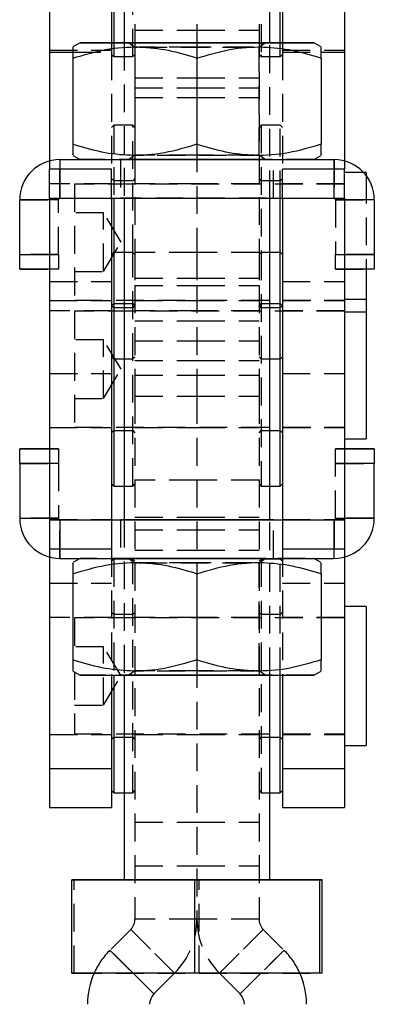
# Model space of a CAD drawing. Extents: x 42 to 518, y 34 to 408.
# Tile 10 of 14: x 488 to 512, y 253 to 320. Entities that reach past the tile are written whole.
import ezdxf

# ---------------------------------------------------------------- set-up
doc = ezdxf.new("R2010")
doc.units = 0
doc.header["$LTSCALE"] = 1.5
doc.linetypes.add('HIDDEN', pattern=[1.905, 1.27, -0.635])
doc.layers.get('0').update_dxf_attribs({"linetype": 'CONTINUOUS'})

msp = doc.modelspace()

# ---------------------------------------------------------------- linework, layer by layer
at = {"color": 7, "linetype": 'CONTINUOUS'}
for p, q in [((494.603505, 333.928061), (494.603505, 318.876692)), ((506.003505, 318.876692), (506.003505, 333.928061)), ((495.303505, 331.576606), (495.303505, 318.876607)), ((505.303505, 318.876607), (505.303505, 331.576606)), ((490.203506, 325.927903), (490.203506, 318.227903)), ((494.453505, 325.927903), (494.453505, 318.876692)), ((506.153505, 325.927903), (506.153505, 318.876692)), ((510.403505, 325.927903), (510.403505, 318.227903)), ((492.303505, 318.876607), (491.803505, 318.58793)), ((508.803506, 318.58793), (508.303506, 318.876607)), ((490.203506, 318.227903), (490.203506, 310.78618)), ((510.403505, 318.227903), (510.403505, 310.78618)), ((491.803505, 317.828664), (491.803505, 311.924392)), ((500.303505, 317.828586), (500.303505, 311.924315)), ((508.803506, 317.828664), (508.803506, 311.924392)), ((490.903505, 310.876447), (490.903505, 310.876762)), ((490.903505, 310.876762), (492.303233, 310.876762)), ((490.903505, 310.876447), (509.703505, 310.876447)), ((491.803505, 311.16528), (492.303505, 310.876605)), ((508.303506, 310.876605), (508.803506, 311.16528)), ((508.303777, 310.876762), (509.703505, 310.876762)), ((509.703505, 310.876447), (509.703505, 310.876762)), ((494.453505, 310.226322), (490.203506, 310.226322)), ((490.203506, 308.22629), (490.203506, 310.226322)), ((494.453505, 308.22629), (494.453505, 310.226322)), ((510.403505, 310.226322), (506.153505, 310.226322)), ((506.153505, 308.22629), (506.153505, 310.226322)), ((510.403505, 308.22629), (510.403505, 310.226322)), ((511.903505, 309.98917), (511.726854, 309.98917)), ((511.903505, 309.98917), (511.903505, 309.776762)), ((488.153505, 308.126447), (488.153505, 308.126762)), ((488.153505, 304.376449), (488.153505, 308.126447)), ((490.203506, 308.22629), (494.453505, 308.22629)), ((490.203506, 308.22629), (490.203506, 286.226291)), ((494.453505, 308.226449), (506.153505, 308.226449)), ((494.453505, 308.22629), (494.453505, 286.226291)), ((494.603505, 308.226449), (494.603505, 304.528061)), ((495.303505, 308.226449), (495.303505, 286.22658)), ((505.303505, 286.22658), (505.303505, 308.226449)), ((506.003505, 304.528061), (506.003505, 308.226449)), ((506.153505, 308.22629), (510.403505, 308.22629)), ((506.153505, 308.22629), (506.153505, 286.226291)), ((510.403505, 308.22629), (510.403505, 286.226291)), ((512.453505, 308.126447), (512.453505, 308.126762)), ((512.453505, 308.126447), (512.453505, 304.376449)), ((488.153505, 303.376464), (488.153505, 304.376449)), ((494.603505, 304.528061), (494.453505, 304.378062)), ((495.303505, 304.528061), (494.603505, 304.528061)), ((494.603505, 304.528061), (494.603505, 288.64599)), ((506.003505, 304.528061), (505.303505, 304.528061)), ((506.153505, 304.378062), (506.003505, 304.528061)), ((506.003505, 288.528061), (506.003505, 304.528061)), ((512.453505, 304.376449), (512.453505, 303.376464)), ((490.203506, 303.376464), (488.153505, 303.376464)), ((512.453505, 303.376464), (510.403505, 303.376464)), ((511.903505, 303.376464), (511.903505, 301.290562)), ((511.903505, 301.290562), (510.403505, 301.290562)), ((511.903505, 301.290562), (511.903505, 291.765561)), ((510.403505, 291.765561), (511.903505, 291.765561)), ((490.203506, 291.076747), (488.153505, 291.076747)), ((488.153505, 291.076747), (488.153505, 291.076463)), ((488.153505, 290.076448), (488.153505, 291.076463)), ((512.453505, 291.076747), (510.403505, 291.076747)), ((512.453505, 291.076747), (512.453505, 291.076463)), ((512.453505, 291.076463), (512.453505, 290.076448)), ((488.153505, 290.076448), (488.153505, 286.326448)), ((512.453505, 286.326448), (512.453505, 290.076448)), ((494.453505, 288.678061), (494.603505, 288.528061)), ((494.603505, 288.64599), (494.603505, 288.528061)), ((494.603505, 288.528061), (495.303505, 288.528061)), ((505.303505, 288.528061), (506.003505, 288.528061)), ((506.003505, 288.528061), (506.153505, 288.678061)), ((490.203506, 286.226291), (494.453505, 286.226291)), ((490.203506, 286.226291), (490.203506, 284.226322)), ((494.453505, 286.226763), (495.303505, 286.226763)), ((494.453505, 286.226448), (506.153505, 286.226448)), ((494.453505, 286.226291), (494.453505, 284.226322)), ((505.303505, 286.226763), (506.153505, 286.226763)), ((506.153505, 286.226291), (510.403505, 286.226291)), ((506.153505, 286.226291), (506.153505, 284.226322)), ((510.403505, 286.226291), (510.403505, 284.226322)), ((490.203506, 284.226322), (494.453505, 284.226322)), ((506.153505, 284.226322), (510.403505, 284.226322)), ((490.203506, 283.667031), (490.203506, 269.185732)), ((490.903505, 283.576448), (509.703505, 283.576448)), ((492.303233, 283.576448), (491.803505, 283.28793)), ((508.803506, 283.28793), (508.303777, 283.576448)), ((510.403505, 283.667031), (510.403505, 269.185732)), ((491.803505, 282.528664), (491.803505, 276.624393)), ((500.303505, 282.528586), (500.303505, 276.624316)), ((508.803506, 282.528664), (508.803506, 276.624393)), ((511.903505, 280.290561), (510.403505, 280.290561)), ((511.903505, 280.290561), (511.903505, 270.765561)), ((491.803505, 275.86528), (492.303505, 275.576606)), ((508.303506, 275.576606), (508.803506, 275.86528)), ((494.453505, 275.576519), (494.453505, 269.185732)), ((494.603505, 275.576517), (494.603505, 267.64599)), ((495.303505, 275.576507), (495.303505, 261.576605)), ((505.303505, 261.576605), (505.303505, 275.576507)), ((506.003505, 267.528062), (506.003505, 275.576517)), ((506.153505, 275.576519), (506.153505, 269.185732)), ((510.403505, 270.765561), (511.903505, 270.765561)), ((490.203506, 269.185732), (494.453505, 269.185732)), ((490.203506, 269.185732), (490.203506, 266.528062)), ((494.453505, 269.185732), (494.453505, 266.528062)), ((506.153505, 269.185732), (510.403505, 269.185732)), ((506.153505, 269.185732), (506.153505, 266.528062)), ((510.403505, 269.185732), (510.403505, 266.528062)), ((494.453505, 267.678061), (494.603505, 267.528062)), ((494.603505, 267.64599), (494.603505, 267.528062)), ((506.003505, 267.528062), (506.153505, 267.678061)), ((494.603505, 267.528062), (495.303505, 267.528062)), ((505.303505, 267.528062), (506.003505, 267.528062)), ((490.203506, 266.528062), (494.453505, 266.528062)), ((506.153505, 266.528062), (510.403505, 266.528062)), ((491.731959, 261.576531), (491.876906, 261.576685)), ((500.158558, 261.576451), (491.731959, 261.576531)), ((491.731959, 255.17653), (491.731959, 261.576531)), ((491.876906, 261.576685), (495.303505, 261.576715)), ((508.730104, 261.576525), (500.158558, 261.576451)), ((500.158558, 255.17645), (500.158558, 261.576451)), ((505.303505, 261.576713), (508.875052, 261.57668)), ((508.875052, 261.57668), (508.730104, 261.576525)), ((508.730104, 255.176527), (508.730104, 261.576525)), ((508.875052, 255.176681), (508.875052, 261.57668)), ((500.158558, 255.17645), (491.731959, 255.17653)), ((498.765816, 255.176039), (497.346398, 253.756621)), ((508.730104, 255.176527), (500.158558, 255.17645)), ((501.841195, 255.176039), (503.260612, 253.756621)), ((508.875052, 255.176681), (508.730104, 255.176527))]:
    msp.add_line(p, q, dxfattribs=at)
at = {"color": 7, "linetype": 'HIDDEN'}
for p, q in [((495.903505, 317.928062), (495.903505, 331.576643)), ((496.053505, 331.576647), (496.053505, 319.744368)), ((500.303505, 331.576684), (500.303505, 319.744368)), ((504.553505, 331.576647), (504.553505, 319.744368)), ((504.703505, 331.576643), (504.703505, 318.04599)), ((496.053505, 319.744368), (500.303505, 319.744368)), ((496.053505, 319.744368), (496.053505, 304.528061)), ((500.303505, 319.744368), (500.303505, 317.828895)), ((500.303505, 319.744368), (504.553505, 319.744368)), ((504.553505, 319.744368), (504.553505, 304.528061)), ((494.453505, 318.876692), (494.453505, 318.227903)), ((494.603505, 318.876692), (494.603505, 318.04599)), ((495.303505, 318.876607), (495.303505, 308.226449)), ((495.630243, 318.876607), (496.053505, 318.580234)), ((504.553505, 318.580234), (504.976767, 318.876607)), ((505.303505, 308.226449), (505.303505, 318.876607)), ((506.003505, 317.928062), (506.003505, 318.876692)), ((506.153505, 318.876692), (506.153505, 318.227903)), ((490.203506, 318.364413), (494.453505, 318.364413)), ((491.803505, 318.227903), (494.453505, 318.227903)), ((494.453505, 318.227903), (494.453505, 310.226322)), ((496.053505, 318.580234), (496.053505, 311.172976)), ((504.553505, 311.172976), (504.553505, 318.580234)), ((506.153505, 318.364413), (510.403505, 318.364413)), ((506.153505, 318.227903), (506.153505, 310.226322)), ((506.153505, 318.227903), (508.803506, 318.227903)), ((494.453505, 318.078061), (494.603505, 317.928062)), ((494.603505, 318.04599), (494.603505, 317.928062)), ((494.603505, 317.928062), (495.903505, 317.928062)), ((495.903505, 317.928062), (496.053505, 318.078061)), ((500.303505, 317.828895), (500.303505, 317.828586)), ((504.553505, 318.078061), (504.703505, 317.928062)), ((504.703505, 318.04599), (504.703505, 317.928062)), ((504.703505, 317.928062), (506.003505, 317.928062)), ((506.003505, 317.928062), (506.153505, 318.078061)), ((496.053505, 316.481262), (500.303505, 316.481262)), ((500.303505, 316.481262), (504.553505, 316.481262)), ((496.053505, 315.794311), (500.303505, 315.794311)), ((500.303505, 315.794311), (504.553505, 315.794311)), ((496.053505, 315.126254), (500.303505, 315.126254)), ((496.053505, 315.12461), (500.303505, 315.12461)), ((500.303505, 315.126254), (504.553505, 315.126254)), ((500.303505, 315.12461), (504.553505, 315.12461)), ((494.603505, 313.226671), (494.453505, 313.076671)), ((494.603505, 313.226671), (494.603505, 308.226449)), ((495.903505, 313.226671), (494.603505, 313.226671)), ((495.903505, 304.528061), (495.903505, 313.226671)), ((496.053505, 313.076671), (495.903505, 313.226671)), ((504.703505, 313.226671), (504.553505, 313.076671)), ((504.703505, 313.226671), (504.703505, 304.528061)), ((506.003505, 313.226671), (504.703505, 313.226671)), ((506.003505, 308.226449), (506.003505, 313.226671)), ((506.153505, 313.076671), (506.003505, 313.226671)), ((500.303505, 311.924315), (500.303505, 304.528061)), ((490.203506, 310.78618), (490.203506, 310.226322)), ((490.903505, 308.226764), (490.903505, 310.876762)), ((492.303233, 310.876762), (508.303777, 310.876762)), ((495.053505, 310.876605), (495.053505, 308.226605)), ((496.053505, 311.172976), (495.630243, 310.876605)), ((504.976767, 310.876605), (504.553505, 311.172976)), ((505.553505, 308.226605), (505.553505, 310.876605)), ((509.703505, 310.876762), (509.703505, 308.226764)), ((510.403505, 310.78618), (510.403505, 310.226322)), ((490.903505, 310.226322), (490.903505, 308.226449)), ((509.703505, 308.226449), (509.703505, 310.226322)), ((494.603505, 309.42667), (494.453505, 309.576671)), ((495.903505, 309.42667), (494.603505, 309.42667)), ((496.053505, 309.576671), (495.903505, 309.42667)), ((504.703505, 309.42667), (504.553505, 309.576671)), ((506.003505, 309.42667), (504.703505, 309.42667)), ((506.153505, 309.576671), (506.003505, 309.42667)), ((511.726854, 309.98917), (510.403505, 309.98917)), ((511.903505, 309.776762), (511.903505, 303.376464)), ((494.453505, 309.226671), (490.203506, 309.226671)), ((491.903505, 309.195421), (491.903505, 301.257921)), ((510.403505, 309.195421), (491.903505, 309.195421)), ((500.303505, 309.226671), (496.053505, 309.226671)), ((504.553505, 309.226671), (500.303505, 309.226671)), ((510.403505, 309.226671), (506.153505, 309.226671)), ((488.153505, 308.126762), (490.803505, 308.126762)), ((490.203506, 308.227747), (494.453505, 308.227747)), ((490.203506, 308.226354), (494.453505, 308.226354)), ((490.803505, 308.126447), (490.203506, 308.126447)), ((490.803505, 308.126447), (490.803505, 308.126762)), ((490.803505, 304.376449), (490.803505, 308.126447)), ((490.903505, 308.226449), (490.903505, 308.226764)), ((490.903505, 308.226764), (509.703505, 308.226764)), ((490.903505, 308.226449), (494.453505, 308.226449)), ((506.153505, 308.227747), (510.403505, 308.227747)), ((506.153505, 308.226449), (509.703505, 308.226449)), ((506.153505, 308.226354), (510.403505, 308.226354)), ((509.703505, 308.226449), (509.703505, 308.226764)), ((509.803505, 308.126447), (509.803505, 308.126762)), ((509.803505, 308.126762), (512.453505, 308.126762)), ((509.803505, 308.126447), (509.803505, 304.376449)), ((510.403505, 308.126447), (509.803505, 308.126447)), ((493.903505, 307.22667), (491.903505, 307.22667)), ((493.903505, 303.22667), (493.903505, 307.22667)), ((495.105226, 305.22667), (493.903505, 307.22667)), ((493.903505, 303.22667), (495.105226, 305.22667)), ((490.803505, 304.376764), (488.153505, 304.376764)), ((490.203506, 304.376449), (490.803505, 304.376449)), ((490.803505, 304.376449), (490.803505, 303.376464)), ((495.903505, 304.528061), (495.303505, 304.528061)), ((495.903505, 288.528061), (495.903505, 304.528061)), ((496.053505, 304.378062), (495.903505, 304.528061)), ((496.053505, 304.528061), (496.053505, 302.262194)), ((500.303505, 304.528061), (496.053505, 304.528061)), ((500.303505, 304.528061), (500.303505, 302.262194)), ((504.553505, 304.528061), (500.303505, 304.528061)), ((504.553505, 304.528061), (504.553505, 302.262194)), ((504.703505, 304.528061), (504.553505, 304.378062)), ((504.703505, 304.528061), (504.703505, 288.64599)), ((505.303505, 304.528061), (504.703505, 304.528061)), ((512.453505, 304.376764), (509.803505, 304.376764)), ((509.803505, 303.376464), (509.803505, 304.376449)), ((509.803505, 304.376449), (510.403505, 304.376449)), ((488.153505, 303.376747), (490.803505, 303.376747)), ((490.803505, 303.376464), (490.203506, 303.376464)), ((509.803505, 303.376747), (512.453505, 303.376747)), ((510.403505, 303.376464), (509.803505, 303.376464)), ((491.903505, 303.22667), (493.903505, 303.22667)), ((496.053505, 302.767557), (500.303505, 302.767557)), ((500.303505, 302.767557), (504.553505, 302.767557)), ((490.203506, 302.525313), (494.453505, 302.525313)), ((496.053505, 302.262194), (500.303505, 302.262194)), ((496.053505, 302.262194), (496.053505, 296.117004)), ((500.303505, 302.262194), (500.303505, 296.117004)), ((500.303505, 302.262194), (504.553505, 302.262194)), ((504.553505, 302.262194), (504.553505, 296.117004)), ((506.153505, 302.525313), (510.403505, 302.525313)), ((490.203506, 301.226671), (494.453505, 301.226671)), ((491.903505, 301.257921), (510.403505, 301.257921)), ((494.453505, 300.87667), (494.603505, 301.026671)), ((494.603505, 300.728061), (494.453505, 300.878061)), ((494.603505, 301.026671), (495.903505, 301.026671)), ((495.903505, 300.728061), (494.603505, 300.728061)), ((495.903505, 301.026671), (496.053505, 300.87667)), ((496.053505, 300.878061), (495.903505, 300.728061)), ((496.053505, 301.226671), (500.303505, 301.226671)), ((500.303505, 301.226671), (504.553505, 301.226671)), ((504.553505, 300.87667), (504.703505, 301.026671)), ((504.703505, 300.728061), (504.553505, 300.878061)), ((504.703505, 301.026671), (506.003505, 301.026671)), ((506.003505, 300.728061), (504.703505, 300.728061)), ((506.003505, 301.026671), (506.153505, 300.87667)), ((506.153505, 300.878061), (506.003505, 300.728061)), ((506.153505, 301.226671), (510.403505, 301.226671)), ((494.453505, 300.528061), (490.203506, 300.528061)), ((491.903505, 300.496811), (491.903505, 292.559311)), ((510.403505, 300.496811), (491.903505, 300.496811)), ((500.303505, 300.528061), (496.053505, 300.528061)), ((504.553505, 300.528061), (500.303505, 300.528061)), ((510.403505, 300.528061), (506.153505, 300.528061)), ((510.403505, 300.46417), (511.903505, 300.46417)), ((496.053505, 299.836623), (500.303505, 299.836623)), ((500.303505, 299.836623), (504.553505, 299.836623)), ((493.903505, 298.528061), (491.903505, 298.528061)), ((493.903505, 294.528061), (493.903505, 298.528061)), ((495.105226, 296.528061), (493.903505, 298.528061)), ((496.053505, 298.463773), (500.303505, 298.463773)), ((500.303505, 298.463773), (504.553505, 298.463773)), ((494.453505, 297.37667), (494.603505, 297.22667)), ((495.903505, 297.22667), (496.053505, 297.37667)), ((504.553505, 297.37667), (504.703505, 297.22667)), ((506.003505, 297.22667), (506.153505, 297.37667)), ((494.603505, 297.22667), (495.903505, 297.22667)), ((496.053505, 297.126608), (500.303505, 297.126608)), ((496.053505, 297.12437), (500.303505, 297.12437)), ((500.303505, 297.126608), (504.553505, 297.126608)), ((500.303505, 297.12437), (504.553505, 297.12437)), ((504.703505, 297.22667), (506.003505, 297.22667)), ((490.203506, 296.228218), (494.453505, 296.228218)), ((493.903505, 294.528061), (495.105226, 296.528061)), ((496.053505, 296.117004), (496.053505, 294.683472)), ((496.053505, 296.117004), (500.303505, 296.117004)), ((500.303505, 296.117004), (500.303505, 294.683472)), ((500.303505, 296.117004), (504.553505, 296.117004)), ((504.553505, 296.117004), (504.553505, 294.683472)), ((506.153505, 296.228218), (510.403505, 296.228218)), ((496.053505, 294.683472), (500.303505, 294.683472)), ((496.053505, 294.683472), (496.053505, 258.888348)), ((500.303505, 294.683472), (500.303505, 282.528895)), ((500.303505, 294.683472), (504.553505, 294.683472)), ((504.553505, 294.683472), (504.553505, 258.888348)), ((491.903505, 294.528061), (493.903505, 294.528061)), ((491.903505, 292.559311), (510.403505, 292.559311)), ((490.203506, 292.528061), (494.453505, 292.528061)), ((494.453505, 292.178061), (494.603505, 292.328061)), ((494.603505, 292.328061), (495.903505, 292.328061)), ((495.903505, 292.328061), (496.053505, 292.178061)), ((496.053505, 292.528061), (500.303505, 292.528061)), ((500.303505, 292.528061), (504.553505, 292.528061)), ((504.553505, 292.178061), (504.703505, 292.328061)), ((504.703505, 292.328061), (506.003505, 292.328061)), ((506.003505, 292.328061), (506.153505, 292.178061)), ((506.153505, 292.528061), (510.403505, 292.528061)), ((490.803505, 291.076747), (490.203506, 291.076747)), ((490.203506, 291.076463), (490.803505, 291.076463)), ((490.803505, 291.076747), (490.803505, 291.076463)), ((490.803505, 291.076463), (490.803505, 290.076448)), ((510.403505, 291.076747), (509.803505, 291.076747)), ((509.803505, 291.076747), (509.803505, 291.076463)), ((509.803505, 290.076448), (509.803505, 291.076463)), ((509.803505, 291.076463), (510.403505, 291.076463)), ((488.153505, 290.076763), (490.803505, 290.076763)), ((490.803505, 290.076448), (490.203506, 290.076448)), ((490.803505, 290.076448), (490.803505, 286.326448)), ((509.803505, 290.076763), (512.453505, 290.076763)), ((509.803505, 286.326448), (509.803505, 290.076448)), ((510.403505, 290.076448), (509.803505, 290.076448)), ((495.303505, 288.528061), (495.903505, 288.528061)), ((495.903505, 288.528061), (496.053505, 288.678061)), ((500.303505, 288.928061), (496.053505, 288.928061)), ((504.553505, 288.928061), (500.303505, 288.928061)), ((504.553505, 288.678061), (504.703505, 288.528061)), ((504.703505, 288.64599), (504.703505, 288.528061)), ((504.703505, 288.528061), (505.303505, 288.528061)), ((490.803505, 286.326763), (488.153505, 286.326763)), ((490.203506, 286.326448), (490.803505, 286.326448)), ((490.203506, 286.228061), (494.453505, 286.228061)), ((490.203506, 286.226353), (494.453505, 286.226353)), ((490.903505, 286.226763), (490.903505, 286.226448)), ((490.903505, 286.226763), (494.453505, 286.226763)), ((490.903505, 283.576763), (490.903505, 286.226763)), ((490.903505, 286.226448), (494.453505, 286.226448)), ((490.903505, 286.226448), (490.903505, 284.226322)), ((495.053505, 286.226605), (495.053505, 283.576605)), ((495.303505, 286.226763), (505.303505, 286.226763)), ((495.303505, 286.22658), (495.303505, 275.576507)), ((496.053505, 286.408313), (500.303505, 286.408313)), ((500.303505, 286.408313), (504.553505, 286.408313)), ((505.303505, 275.576507), (505.303505, 286.22658)), ((505.553505, 283.576605), (505.553505, 286.226605)), ((506.153505, 286.228061), (510.403505, 286.228061)), ((506.153505, 286.226763), (509.703505, 286.226763)), ((506.153505, 286.226448), (509.703505, 286.226448)), ((506.153505, 286.226353), (510.403505, 286.226353)), ((509.703505, 286.226763), (509.703505, 286.226448)), ((509.703505, 286.226763), (509.703505, 283.576763)), ((509.703505, 284.226322), (509.703505, 286.226448)), ((512.453505, 286.326763), (509.803505, 286.326763)), ((509.803505, 286.326448), (510.403505, 286.326448)), ((496.053505, 285.528061), (500.303505, 285.528061)), ((500.303505, 285.528061), (504.553505, 285.528061)), ((490.203506, 284.226322), (490.203506, 283.667031)), ((494.453505, 284.226322), (494.453505, 275.576519)), ((496.053505, 284.128061), (500.303505, 284.128061)), ((500.303505, 284.128061), (504.553505, 284.128061)), ((506.153505, 284.226322), (506.153505, 275.576519)), ((510.403505, 284.226322), (510.403505, 283.667031)), ((490.903505, 283.576763), (490.903505, 283.576448)), ((490.903505, 283.576763), (509.703505, 283.576763)), ((492.303505, 283.576605), (492.303233, 283.576448)), ((494.603505, 283.528061), (494.453505, 283.378061)), ((494.603505, 283.528061), (494.603505, 275.576517)), ((495.903505, 283.528061), (494.603505, 283.528061)), ((495.630243, 283.576605), (496.053505, 283.280234)), ((495.903505, 267.528062), (495.903505, 283.528061)), ((496.053505, 283.378061), (495.903505, 283.528061)), ((496.053505, 283.280234), (496.053505, 275.872976)), ((504.553505, 283.280234), (504.976767, 283.576605)), ((504.703505, 283.528061), (504.553505, 283.378061)), ((504.553505, 275.872976), (504.553505, 283.280234)), ((504.703505, 283.528061), (504.703505, 267.64599)), ((506.003505, 283.528061), (504.703505, 283.528061)), ((506.003505, 275.576517), (506.003505, 283.528061)), ((506.153505, 283.378061), (506.003505, 283.528061)), ((508.303777, 283.576448), (508.303506, 283.576605)), ((509.703505, 283.576763), (509.703505, 283.576448)), ((500.303505, 282.528895), (500.303505, 282.528586)), ((490.203506, 281.87039), (494.453505, 281.87039)), ((506.153505, 281.87039), (510.403505, 281.87039)), ((494.603505, 279.728061), (494.453505, 279.878061)), ((496.053505, 279.878061), (495.903505, 279.728061)), ((504.703505, 279.728061), (504.553505, 279.878061)), ((506.153505, 279.878061), (506.003505, 279.728061)), ((494.453505, 279.528061), (490.203506, 279.528061)), ((491.903505, 279.496811), (491.903505, 276.805956)), ((510.403505, 279.496811), (491.903505, 279.496811)), ((495.903505, 279.728061), (494.603505, 279.728061)), ((500.303505, 279.528061), (496.053505, 279.528061)), ((504.553505, 279.528061), (500.303505, 279.528061)), ((506.003505, 279.728061), (504.703505, 279.728061)), ((510.403505, 279.528061), (506.153505, 279.528061)), ((493.903505, 277.528061), (491.903505, 277.528061)), ((493.903505, 273.528061), (493.903505, 277.528061)), ((495.105226, 275.528061), (493.903505, 277.528061)), ((500.303505, 276.624316), (500.303505, 258.888348)), ((491.903505, 275.807546), (491.903505, 271.559311)), ((496.053505, 275.872976), (495.630243, 275.576606)), ((504.976767, 275.576606), (504.553505, 275.872976)), ((493.903505, 273.528061), (495.105226, 275.528061)), ((491.903505, 273.528061), (493.903505, 273.528061)), ((490.203506, 271.528061), (494.453505, 271.528061)), ((491.903505, 271.559311), (510.403505, 271.559311)), ((494.453505, 271.178061), (494.603505, 271.328061)), ((494.603505, 271.328061), (495.903505, 271.328061)), ((495.903505, 271.328061), (496.053505, 271.178061)), ((496.053505, 271.528062), (500.303505, 271.528062)), ((500.303505, 271.528062), (504.553505, 271.528062)), ((504.553505, 271.178061), (504.703505, 271.328061)), ((504.703505, 271.328061), (506.003505, 271.328061)), ((506.003505, 271.328061), (506.153505, 271.178061)), ((506.153505, 271.528061), (510.403505, 271.528061)), ((495.903505, 267.528062), (496.053505, 267.678061)), ((504.553505, 267.678061), (504.703505, 267.528062)), ((504.703505, 267.64599), (504.703505, 267.528062)), ((495.303505, 267.528062), (495.903505, 267.528062)), ((504.703505, 267.528062), (505.303505, 267.528062)), ((496.053505, 265.528062), (500.303505, 265.528062)), ((500.303505, 265.528062), (504.553505, 265.528062)), ((496.053505, 262.528061), (500.303505, 262.528061)), ((500.303505, 262.528061), (504.553505, 262.528061)), ((491.876906, 255.176685), (491.876906, 261.576685)), ((495.303505, 261.576715), (500.448452, 261.57676)), ((500.448452, 261.57676), (505.303505, 261.576713)), ((500.448452, 255.17676), (500.448452, 261.57676)), ((500.303505, 258.888348), (496.053505, 258.888348)), ((504.553505, 258.888348), (500.303505, 258.888348)), ((495.760612, 258.181242), (494.341194, 256.761824)), ((495.760612, 258.181242), (498.765816, 255.176039)), ((498.76539, 255.176463), (495.760612, 258.181242)), ((501.841195, 255.176039), (504.846398, 258.181242)), ((504.846398, 258.181242), (501.841622, 255.176465)), ((504.846398, 258.181242), (506.265816, 256.761824)), ((494.341194, 256.761824), (497.346398, 253.756621)), ((495.926528, 255.176491), (494.341194, 256.761824)), ((503.260612, 253.756621), (506.265816, 256.761824)), ((506.265816, 256.761824), (504.680482, 255.176491)), ((491.731959, 255.17653), (491.876906, 255.176685)), ((491.876906, 255.176685), (500.448452, 255.17676)), ((500.448452, 255.17676), (508.875052, 255.176681))]:
    msp.add_line(p, q, dxfattribs=at)
at = {"color": 8, "linetype": 'CONTINUOUS'}
for p, q in [((490.203506, 318.227903), (491.803505, 318.227903)), ((508.803506, 318.227903), (510.403505, 318.227903)), ((490.903505, 310.876447), (490.903505, 310.226322)), ((509.703505, 310.226322), (509.703505, 310.876447)), ((490.203506, 308.126447), (488.153505, 308.126447)), ((512.453505, 308.126447), (510.403505, 308.126447)), ((488.153505, 304.376449), (490.203506, 304.376449)), ((510.403505, 304.376449), (512.453505, 304.376449)), ((488.153505, 291.076463), (490.203506, 291.076463)), ((510.403505, 291.076463), (512.453505, 291.076463)), ((490.203506, 290.076448), (488.153505, 290.076448)), ((512.453505, 290.076448), (510.403505, 290.076448)), ((488.153505, 286.326448), (490.203506, 286.326448)), ((510.403505, 286.326448), (512.453505, 286.326448)), ((490.903505, 284.226322), (490.903505, 283.576448)), ((509.703505, 283.576448), (509.703505, 284.226322)), ((497.346398, 253.756621), (495.926528, 255.176491)), ((498.765816, 255.176039), (498.76539, 255.176463)), ((501.841622, 255.176465), (501.841195, 255.176039)), ((504.680482, 255.176491), (503.260612, 253.756621))]:
    msp.add_line(p, q, dxfattribs=at)
at = {"color": 7, "linetype": 'CONTINUOUS', "flags": 128}
for points in [[(495.303505, 318.876704), (495.161204, 318.876704), (494.17515, 318.876685), (493.375302, 318.87667), (492.785964, 318.876648), (492.425043, 318.876625), (492.303505, 318.876607), (492.425043, 318.876584), (492.785964, 318.876562), (493.375302, 318.876543), (494.17515, 318.876525), (495.161204, 318.87651), (496.303505, 318.876495), (497.567344, 318.876487), (498.91432, 318.87648), (500.303505, 318.87648)], [(500.303505, 318.87648), (501.692691, 318.87648), (503.039666, 318.876487), (504.303505, 318.876495), (505.445806, 318.87651), (506.431861, 318.876525), (507.231708, 318.876543), (507.821046, 318.876562), (508.181967, 318.876584), (508.303506, 318.876607), (508.181967, 318.876625), (507.821046, 318.876648), (507.231708, 318.87667), (506.431861, 318.876685), (505.445806, 318.876704), (505.303505, 318.876704)], [(492.303505, 310.876605), (492.425043, 310.876583), (492.785964, 310.876563), (493.375302, 310.876542), (494.17515, 310.876525), (495.161204, 310.876509), (496.303505, 310.876495), (497.567344, 310.876486), (498.91432, 310.876481), (500.303505, 310.876479)], [(500.303505, 310.876479), (501.692691, 310.876481), (503.039666, 310.876486), (504.303505, 310.876495), (505.445806, 310.876509), (506.431861, 310.876525), (507.231708, 310.876542), (507.821046, 310.876563), (508.181967, 310.876583), (508.303506, 310.876605)], [(505.303505, 286.22663), (505.362143, 286.226627), (505.545805, 286.22661), (505.484345, 286.226592), (505.180633, 286.226575), (504.648872, 286.226559), (503.913927, 286.226545), (503.010163, 286.226535), (501.979838, 286.226527), (500.87113, 286.226523), (499.73588, 286.226523), (498.627172, 286.226527), (497.596847, 286.226535), (496.693083, 286.226545), (495.958138, 286.226559), (495.426377, 286.226575), (495.122666, 286.226592), (495.061205, 286.22661), (495.244868, 286.226627), (495.303505, 286.22663)], [(492.303505, 275.576606), (492.425043, 275.576583), (492.785964, 275.576562), (493.375302, 275.576542), (494.17515, 275.576525), (495.161204, 275.576509), (496.303505, 275.576496), (497.567344, 275.576487), (498.91432, 275.576481), (500.303505, 275.576479)], [(500.303505, 275.576479), (501.692691, 275.576481), (503.039666, 275.576487), (504.303505, 275.576496), (505.445806, 275.576509), (506.431861, 275.576525), (507.231708, 275.576542), (507.821046, 275.576562), (508.181967, 275.576583), (508.303506, 275.576606)], [(495.303505, 261.576605), (495.348885, 261.576594), (495.622667, 261.576577), (496.131166, 261.576562), (496.848884, 261.576548), (497.73983, 261.576538)], [(497.73983, 261.576538), (498.75933, 261.576531), (499.856262, 261.576527), (500.97562, 261.576527), (502.061275, 261.576531), (503.058789, 261.57654), (503.918141, 261.576551), (504.59624, 261.576564), (505.059084, 261.576581), (505.283463, 261.576598), (505.303505, 261.576605)]]:
    msp.add_lwpolyline(points, dxfattribs=at)
at = {"color": 7, "linetype": 'HIDDEN', "flags": 128}
for points in [[(505.303505, 318.876704), (504.303505, 318.876715), (503.039666, 318.876722), (501.692691, 318.87673), (500.303505, 318.87673), (498.91432, 318.87673), (497.567344, 318.876722), (496.303505, 318.876715), (495.303505, 318.876704)], [(500.303505, 318.876677), (501.381233, 318.876677), (502.400861, 318.87667), (503.30742, 318.876663), (504.052037, 318.876648), (504.594569, 318.876633), (504.905769, 318.876618), (504.96886, 318.876599), (504.780441, 318.876584), (504.350668, 318.876569), (503.702712, 318.876555), (502.871504, 318.876543), (501.901855, 318.876536), (500.846038, 318.876532), (499.760973, 318.876532), (498.705156, 318.876536), (497.735506, 318.876543), (496.904298, 318.876555), (496.256342, 318.876569), (495.82657, 318.876584), (495.63815, 318.876599), (495.701241, 318.876618), (496.012441, 318.876633), (496.554974, 318.876648), (497.299591, 318.876663), (498.206149, 318.87667), (499.225777, 318.876677), (500.303505, 318.876677)], [(496.280224, 318.580211), (496.084492, 318.580226), (496.084492, 318.580241), (496.236673, 318.580252)], [(496.343497, 318.58026), (496.805824, 318.580271), (497.485234, 318.580286), (498.328432, 318.580293), (499.286414, 318.580301), (500.303505, 318.580301), (501.320597, 318.580301), (502.278579, 318.580293), (503.121776, 318.580286), (503.801187, 318.580271), (504.277324, 318.58026), (504.522518, 318.580241), (504.522518, 318.580226), (504.277324, 318.580211), (503.801187, 318.580197), (503.121776, 318.580185), (502.278579, 318.580174), (501.320597, 318.58017), (500.303505, 318.580167), (500.303505, 318.580167)], [(500.303505, 318.580167), (499.286414, 318.58017), (498.328432, 318.580174), (497.485234, 318.580185), (496.805824, 318.580197), (496.371638, 318.580208)], [(508.303506, 310.876605), (508.303506, 310.876605), (508.181967, 310.876628), (507.821046, 310.876648), (507.231708, 310.876669), (506.431861, 310.876685), (505.445806, 310.876702), (504.303505, 310.876713), (503.039666, 310.876723), (501.692691, 310.87673), (500.303505, 310.876732), (498.91432, 310.87673), (497.567344, 310.876723), (496.303505, 310.876713), (495.161204, 310.876702), (494.17515, 310.876685), (493.375302, 310.876669), (492.785964, 310.876648), (492.425043, 310.876628), (492.303505, 310.876605), (492.303505, 310.876605)], [(500.303505, 310.876523), (501.4321, 310.876525), (502.507923, 310.876531), (503.48067, 310.87654), (504.304856, 310.876551), (504.941943, 310.876566), (505.362143, 310.876583), (505.545805, 310.876602), (505.484345, 310.876618), (505.180633, 310.876635), (504.648872, 310.876652), (503.913927, 310.876665), (503.010163, 310.876676), (501.979838, 310.876684), (500.87113, 310.876687), (499.73588, 310.876687), (498.627172, 310.876684), (497.596847, 310.876676), (496.693083, 310.876665), (495.958138, 310.876652), (495.426377, 310.876635), (495.122666, 310.876618), (495.061205, 310.876602), (495.244868, 310.876583), (495.665067, 310.876566), (496.302155, 310.876551), (497.126341, 310.87654), (498.099087, 310.876531), (499.17491, 310.876525), (500.303505, 310.876523)], [(500.303505, 310.876678), (501.381233, 310.876676), (502.400861, 310.876671), (503.30742, 310.876661), (504.052037, 310.87665), (504.594569, 310.876635), (504.905769, 310.876618), (504.96886, 310.876602), (504.780441, 310.876585), (504.350668, 310.876568), (503.702712, 310.876555), (502.871504, 310.876544), (501.901855, 310.876536), (500.846038, 310.876533), (499.760973, 310.876533), (498.705156, 310.876536), (497.735506, 310.876544), (496.904298, 310.876555), (496.256342, 310.876568), (495.82657, 310.876585), (495.63815, 310.876602), (495.701241, 310.876618), (496.012441, 310.876635), (496.554974, 310.87665), (497.299591, 310.876661), (498.206149, 310.876671), (499.225777, 310.876676), (500.303505, 310.876678)], [(500.303505, 311.173043), (499.286414, 311.173042), (498.328432, 311.173036), (497.485234, 311.173027), (496.805824, 311.173014), (496.329686, 311.173001), (496.084492, 311.172984), (496.084492, 311.172969), (496.329686, 311.172952), (496.805824, 311.172937), (497.485234, 311.172926), (498.328432, 311.172917), (499.286414, 311.172911), (500.303505, 311.172909), (501.320597, 311.172911), (502.278579, 311.172917), (503.121776, 311.172926), (503.801187, 311.172937), (504.261924, 311.172952)], [(504.293435, 311.172999), (504.277324, 311.173001), (503.801187, 311.173014), (503.121776, 311.173027), (502.278579, 311.173036), (501.320597, 311.173042), (500.303505, 311.173043)], [(504.319325, 311.172954), (504.522518, 311.172969), (504.522518, 311.172984), (504.380813, 311.172995)], [(500.303505, 308.226523), (501.4321, 308.226525), (502.507923, 308.226531), (503.48067, 308.22654), (504.304856, 308.226551), (504.941943, 308.226566), (505.362143, 308.226583), (505.545805, 308.226601), (505.484345, 308.226618), (505.180633, 308.226635), (504.648872, 308.226652), (503.913927, 308.226665), (503.010163, 308.226676), (501.979838, 308.226683), (500.87113, 308.226687), (499.73588, 308.226687), (498.627172, 308.226683), (497.596847, 308.226676), (496.693083, 308.226665), (495.958138, 308.226652), (495.426377, 308.226635), (495.122666, 308.226618), (495.061205, 308.226601), (495.244868, 308.226583), (495.665067, 308.226566), (496.302155, 308.226551), (497.126341, 308.22654), (498.099087, 308.226531), (499.17491, 308.226525), (500.303505, 308.226523)], [(495.303505, 286.22663), (495.665067, 286.226644), (496.302155, 286.226659), (497.126341, 286.226671), (498.099087, 286.22668), (499.17491, 286.226686), (500.303505, 286.226688)], [(500.303505, 286.226688), (501.4321, 286.226686), (502.507923, 286.22668), (503.48067, 286.226671), (504.304856, 286.226659), (504.941943, 286.226644), (505.303505, 286.22663)], [(500.303505, 283.576479), (501.692691, 283.576481), (503.039666, 283.576487), (504.303505, 283.576496), (505.445806, 283.576509), (506.431861, 283.576524), (507.231708, 283.576542), (507.821046, 283.576562), (508.181967, 283.576583), (508.303506, 283.576605), (508.181967, 283.576627), (507.821046, 283.576648), (507.231708, 283.576668), (506.431861, 283.576686), (505.445806, 283.576702), (504.303505, 283.576714), (503.039666, 283.576724), (501.692691, 283.576729), (500.303505, 283.576731), (498.91432, 283.576729), (497.567344, 283.576724), (496.303505, 283.576714), (495.161204, 283.576702), (494.17515, 283.576686), (493.375302, 283.576668), (492.785964, 283.576648), (492.425043, 283.576627), (492.303505, 283.576605), (492.425043, 283.576583), (492.785964, 283.576562), (493.375302, 283.576542), (494.17515, 283.576524), (495.161204, 283.576509), (496.303505, 283.576496), (497.567344, 283.576487), (498.91432, 283.576481), (500.303505, 283.576479)], [(500.303505, 283.576688), (501.4321, 283.576686), (502.507923, 283.57668), (503.48067, 283.576671), (504.304856, 283.576659), (504.941943, 283.576644), (505.362143, 283.576627), (505.545805, 283.57661), (505.484345, 283.576592), (505.180633, 283.576575), (504.648872, 283.576559), (503.913927, 283.576545), (503.010163, 283.576535), (501.979838, 283.576527), (500.87113, 283.576523), (499.73588, 283.576523), (498.627172, 283.576527), (497.596847, 283.576535), (496.693083, 283.576545), (495.958138, 283.576559), (495.426377, 283.576575), (495.122666, 283.576592), (495.061205, 283.57661), (495.244868, 283.576627), (495.665067, 283.576644), (496.302155, 283.576659), (497.126341, 283.576671), (498.099087, 283.57668), (499.17491, 283.576686), (499.801794, 283.576687)], [(500.303505, 283.576679), (501.381233, 283.576677), (502.400861, 283.576671), (503.30742, 283.576662), (504.052037, 283.576649), (504.594569, 283.576634), (504.905769, 283.576618), (504.96886, 283.576601), (504.780441, 283.576584), (504.350668, 283.576569), (503.702712, 283.576555), (502.871504, 283.576544), (501.901855, 283.576536), (500.846038, 283.576532), (499.760973, 283.576532), (498.705156, 283.576536), (497.735506, 283.576544), (496.904298, 283.576555), (496.256342, 283.576569), (495.82657, 283.576584), (495.63815, 283.576601), (495.701241, 283.576618), (496.012441, 283.576634), (496.554974, 283.576649), (497.299591, 283.576662), (498.206149, 283.576671), (499.225777, 283.576677), (500.303505, 283.576679)], [(496.280224, 283.280213), (496.084492, 283.280226), (496.084492, 283.280243), (496.236673, 283.280254)], [(496.343497, 283.280259), (496.805824, 283.280272), (497.485234, 283.280284), (498.328432, 283.280294), (499.286414, 283.280299), (500.303505, 283.280301), (501.320597, 283.280299), (502.278579, 283.280294), (503.121776, 283.280284), (503.801187, 283.280272), (504.277324, 283.280258), (504.522518, 283.280243), (504.522518, 283.280226), (504.277324, 283.280211), (503.801187, 283.280196), (503.121776, 283.280184), (502.278579, 283.280175), (501.320597, 283.280169), (500.303505, 283.280168), (500.303505, 283.280168)], [(500.303505, 283.280168), (499.286414, 283.280169), (498.328432, 283.280175), (497.485234, 283.280184), (496.805824, 283.280196), (496.371638, 283.280209)], [(500.303505, 275.873043), (499.286414, 275.873041), (498.328432, 275.873035), (497.485234, 275.873026), (496.805824, 275.873014), (496.329686, 275.873), (496.084492, 275.872984), (496.084492, 275.872968), (496.329686, 275.872953), (496.805824, 275.872939), (497.485234, 275.872927), (498.328432, 275.872917), (499.286414, 275.872912), (500.303505, 275.87291), (501.320597, 275.872912), (502.278579, 275.872917), (503.121776, 275.872927), (503.801187, 275.872939), (504.261924, 275.872952)], [(504.293435, 275.872999), (504.277324, 275.873), (503.801187, 275.873014), (503.121776, 275.873026), (502.278579, 275.873035), (501.320597, 275.873041), (500.303505, 275.873043)], [(504.319325, 275.872954), (504.522518, 275.872968), (504.522518, 275.872984), (504.380813, 275.872995)], [(508.303506, 275.576606), (508.303506, 275.576606), (508.181967, 275.576627), (507.821046, 275.576649), (507.231708, 275.576668), (506.431861, 275.576686), (505.445806, 275.576702), (504.303505, 275.576715), (503.039666, 275.576724), (501.692691, 275.57673), (500.303505, 275.576731), (498.91432, 275.57673), (497.567344, 275.576724), (496.303505, 275.576715), (495.161204, 275.576702), (494.17515, 275.576686), (493.375302, 275.576668), (492.785964, 275.576649), (492.425043, 275.576627), (492.303505, 275.576606), (492.303505, 275.576606)], [(500.303505, 275.576678), (501.381233, 275.576677), (502.400861, 275.576671), (503.30742, 275.576662), (504.052037, 275.57665), (504.594569, 275.576635), (504.905769, 275.576618), (504.96886, 275.576601), (504.780441, 275.576584), (504.350668, 275.576568), (503.702712, 275.576555), (502.871504, 275.576544), (501.901855, 275.576536), (500.846038, 275.576532), (499.760973, 275.576532), (498.705156, 275.576536), (497.735506, 275.576544), (496.904298, 275.576555), (496.256342, 275.576568), (495.82657, 275.576584), (495.63815, 275.576601), (495.701241, 275.576618), (496.012441, 275.576635), (496.554974, 275.57665), (497.299591, 275.576662), (498.206149, 275.576671), (499.225777, 275.576677), (500.303505, 275.576678)], [(505.303505, 261.576605), (505.258125, 261.576616), (504.984343, 261.576633), (504.475844, 261.576648), (503.758127, 261.576663), (502.86718, 261.576672), (501.84768, 261.57668), (500.750748, 261.576684), (499.63139, 261.576684), (498.545735, 261.57668), (497.548222, 261.57667), (496.688869, 261.576659), (496.01077, 261.576646), (495.547927, 261.57663), (495.323548, 261.576613), (495.303505, 261.576605)]]:
    msp.add_lwpolyline(points, dxfattribs=at)
at = {"color": 7, "linetype": 'CONTINUOUS'}
for centre, radius, start, end in [((490.903505, 308.126763), 2.75, 90, 180), ((490.903505, 308.126448), 2.75, 90, 180), ((509.703505, 308.126763), 2.75, 0, 90), ((509.703505, 308.126448), 2.75, 0, 90), ((490.903505, 286.326448), 2.75, 180, 270), ((509.703505, 286.326448), 2.75, 270, 0), ((498.053505, 253.049514), 5.25, 156.0998997, 180), ((502.553505, 253.049514), 5.25, 0, 23.90007958), ((498.053505, 253.049514), 1, 135, 180), ((502.553505, 253.049514), 1, 0, 45)]:
    msp.add_arc(centre, radius, start, end, dxfattribs=at)
at = {"color": 7, "linetype": 'HIDDEN'}
for centre, radius, start, end in [((490.903505, 308.126763), 0.1, 90, 180), ((490.903505, 308.126448), 0.1, 90, 180), ((509.703505, 308.126763), 0.1, 0, 90), ((509.703505, 308.126448), 0.1, 0, 90), ((490.903505, 286.326763), 2.75, 180, 270), ((490.903505, 286.326763), 0.1, 180, 270), ((490.903505, 286.326448), 0.1, 180, 270), ((509.703505, 286.326763), 0.1, 270, 0), ((509.703505, 286.326763), 2.75, 270, 0), ((509.703505, 286.326448), 0.1, 270, 0), ((495.053505, 258.888349), 1, 315, 0), ((495.053505, 258.888349), 5.25, 315, 360), ((505.553505, 258.888349), 5.25, 180, 225), ((505.553505, 258.888349), 1, 180, 225), ((498.053505, 253.049514), 5.25, 135, 156.0998997), ((502.553505, 253.049514), 5.25, 23.90007958, 45)]:
    msp.add_arc(centre, radius, start, end, dxfattribs=at)
at = {"color": 7, "linetype": 'CONTINUOUS'}
for points, knots in [([(491.803505, 317.828664), (492.541245, 318.047936), (494.032724, 318.491234), (496.242545, 318.653382), (498.354988, 318.415327), (499.650044, 318.025357), (500.303505, 317.828586)], [0, 0, 0, 0, 0.2646049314, 0.5349477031, 0.7653430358, 1, 1, 1, 1]), ([(491.803505, 318.535206), (491.803505, 318.544248), (491.803505, 318.571116), (491.803505, 318.245916), (491.803505, 317.925289), (491.803505, 317.828664)], [0, 0, 0, 0, 0.261626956, 0.777481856, 1, 1, 1, 1]), ([(500.303505, 317.828586), (501.041245, 318.047871), (502.532722, 318.491196), (504.742546, 318.653389), (506.854988, 318.415368), (508.150044, 318.025423), (508.803506, 317.828664)], [0, 0, 0, 0, 0.2646050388, 0.5349477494, 0.7653431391, 1, 1, 1, 1]), ([(508.803506, 317.828664), (508.803506, 317.925291), (508.803506, 318.240339), (508.803506, 318.567366), (508.803506, 318.541698), (508.803506, 318.532636)], [0, 0, 0, 0, 0.222513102, 0.72549417, 1, 1, 1, 1]), ([(500.303505, 311.924315), (499.565765, 311.705044), (498.074289, 311.261746), (495.864463, 311.099594), (493.752022, 311.337653), (492.456966, 311.727621), (491.803505, 311.924392)], [0, 0, 0, 0, 0.264604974, 0.534947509, 0.765342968, 1, 1, 1, 1]), ([(491.803505, 311.924392), (491.803505, 311.827776), (491.803505, 311.512767), (491.803505, 311.185804), (491.803505, 311.211506), (491.803505, 311.220578)], [0, 0, 0, 0, 0.222534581, 0.725561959, 1, 1, 1, 1]), ([(508.803506, 311.924392), (508.065765, 311.705108), (506.574287, 311.261784), (504.364467, 311.09959), (502.252021, 311.337612), (500.956966, 311.727556), (500.303505, 311.924315)], [0, 0, 0, 0, 0.264605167, 0.534947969, 0.765343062, 1, 1, 1, 1]), ([(508.803506, 311.218008), (508.803506, 311.208958), (508.803506, 311.182059), (508.803506, 311.507191), (508.803506, 311.827778), (508.803506, 311.924392)], [0, 0, 0, 0, 0.261559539, 0.777460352, 1, 1, 1, 1]), ([(491.803505, 282.528664), (492.541245, 282.747935), (494.032724, 283.191231), (496.242545, 283.353386), (498.354986, 283.115325), (499.650043, 282.725357), (500.303505, 282.528586)], [0, 0, 0, 0, 0.264605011, 0.534947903, 0.765343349, 1, 1, 1, 1]), ([(491.803505, 283.235205), (491.803505, 283.244246), (491.803505, 283.271116), (491.803505, 282.945914), (491.803505, 282.625289), (491.803505, 282.528664)], [0, 0, 0, 0, 0.2616280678, 0.7774806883, 1, 1, 1, 1]), ([(500.303505, 282.528586), (501.041246, 282.747871), (502.532724, 283.191195), (504.742546, 283.353389), (506.854988, 283.115367), (508.150044, 282.725422), (508.803506, 282.528664)], [0, 0, 0, 0, 0.264604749, 0.534947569, 0.765343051, 1, 1, 1, 1]), ([(508.803506, 282.528664), (508.803506, 282.625291), (508.803506, 282.940338), (508.803506, 283.267369), (508.803506, 283.241698), (508.803506, 283.232634)], [0, 0, 0, 0, 0.222514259, 0.725494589, 1, 1, 1, 1]), ([(500.303505, 276.624316), (499.565765, 276.405045), (498.074286, 275.961748), (495.864465, 275.799594), (493.752022, 276.037653), (492.456966, 276.427622), (491.803505, 276.624393)], [0, 0, 0, 0, 0.264604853, 0.534947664, 0.765343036, 1, 1, 1, 1]), ([(491.803505, 276.624393), (491.803505, 276.527777), (491.803505, 276.212765), (491.803505, 275.885806), (491.803505, 275.911507), (491.803505, 275.920579)], [0, 0, 0, 0, 0.222533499, 0.725561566, 1, 1, 1, 1]), ([(508.803506, 276.624393), (508.065765, 276.405108), (506.574288, 275.961784), (504.364465, 275.79959), (502.252023, 276.037612), (500.956967, 276.427557), (500.303505, 276.624316)], [0, 0, 0, 0, 0.264605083, 0.534947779, 0.765343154, 1, 1, 1, 1]), ([(508.803506, 275.918007), (508.803506, 275.908958), (508.803506, 275.882059), (508.803506, 276.207189), (508.803506, 276.527779), (508.803506, 276.624393)], [0, 0, 0, 0, 0.261558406, 0.777461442, 1, 1, 1, 1])]:
    msp.add_open_spline(points, degree=3, knots=knots, dxfattribs=at)

doc.saveas('drawing.dxf')
